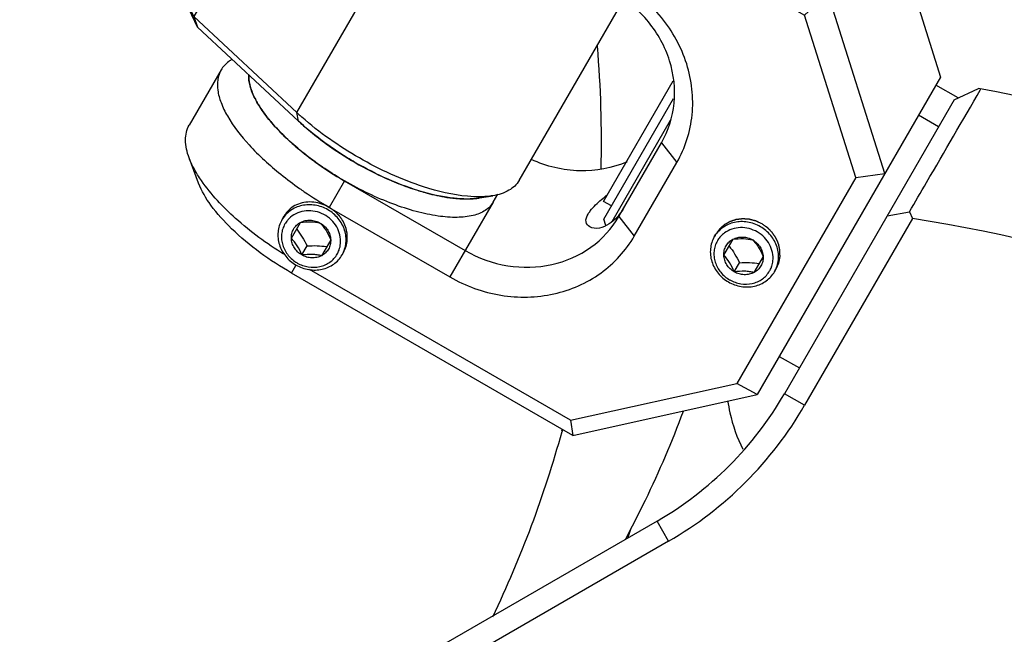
# Model space of a CAD drawing. Header units: millimetres. Extents: x 0 to 12710, y 0 to 5940.
# Tile 37 of 241: x 1620 to 1663, y 662 to 688. Entities that reach past the tile are written whole.
import ezdxf

# ---------------------------------------------------------------- set-up
doc = ezdxf.new("R2010")
doc.units = ezdxf.units.MM
doc.header["$LTSCALE"] = 231.275
for name, color, linetype in [('2ND_ARM_V2_PITCH_ABL634', 7, 'CONTINUOUS'), ('_0302_DELTA_BOTTOM_COVER-3T_PBL556', 7, 'CONTINUOUS'), ('A2300201_ABL583', 7, 'CONTINUOUS'), ('A2400201_ABL624', 7, 'CONTINUOUS'), ('A2410102_ABL625', 7, 'CONTINUOUS'), ('CSHCS-BR-M4-10_203_PBL652', 7, 'CONTINUOUS'), ('FWSRM-D10-V4-E2-T2_5_PBL654', 7, 'CONTINUOUS'), ('M2300101_PBL635', 7, 'CONTINUOUS'), ('M2300201_PBL614', 7, 'CONTINUOUS'), ('M2410102_PBL636', 7, 'CONTINUOUS'), ('SSHH-ST-M3-5_203_PBL646', 7, 'CONTINUOUS'), ('SSHH-ST-M3-5_203_PBL655', 7, 'CONTINUOUS'), ('WFM_0608_06_2_PBL650', 7, 'CONTINUOUS'), ('WFM_0608_06_2_PBL724', 7, 'CONTINUOUS'), ('아래쪽_19_VBL544', 7, 'CONTINUOUS')]:
    doc.layers.add(name, color=color, linetype=linetype)

# ---------------------------------------------------------------- blocks, each defined once
blk = doc.blocks.new('_0302_DELTA_BOTTOM_COVER-3T_PBL556', base_point=(1588.119, 739.287))
at = {"layer": '_0302_DELTA_BOTTOM_COVER-3T_PBL556', "color": 7}
blk.add_line((1660.714, 684.755), (1659.758, 685.307), dxfattribs=at)
at = {"layer": '_0302_DELTA_BOTTOM_COVER-3T_PBL556', "color": 2}
for p, q in [((1643.65, 670.475), (1643.619, 670.388)), ((1643.675, 670.469), (1643.651, 670.379))]:
    blk.add_line(p, q, dxfattribs=at)
for centre, radius, start, end in [((1596.777, 682.924), 48.568, 358.5388, 4.8075), ((1596.624, 683.399), 48.796, 334.4992, 344.5243), ((1580.641, 699.444), 73.888, 332.86938, 333.21993), ((1664.552, 660.024), 18.965, 161.1477, 162.2531)]:
    blk.add_arc(centre, radius, start, end, dxfattribs=at)
for points, knots in [([(1650.78, 671.694), (1650.812, 671.522), (1650.944, 670.804), (1651.187, 670.104), (1651.436, 669.609)], [0, 0, 0, 0, 0.240417, 1, 1, 1, 1]), ([(1646.604, 666.153), (1646.822, 666.57), (1647.659, 668.232), (1648.396, 669.945), (1648.876, 671.248)], [0, 0, 0, 0, 0.253293, 1, 1, 1, 1])]:
    blk.add_open_spline(points, degree=3, knots=knots, dxfattribs=at)
blk = doc.blocks.new('M2300201_PBL614', base_point=(1635.914, 693.534))
at = {"layer": 'M2300201_PBL614', "color": 7}
for p, q in [((1633.316, 706.509), (1625.533, 693.028)), ((1633.978, 706.656), (1631.263, 701.953)), ((1633.697, 706.669), (1633.316, 706.509)), ((1633.978, 706.656), (1633.697, 706.669)), ((1642.756, 701.588), (1633.978, 706.656)), ((1630.574, 701.759), (1631.263, 701.953)), ((1630.574, 701.759), (1632.824, 696.996)), ((1631.263, 701.953), (1633.443, 697.337)), ((1632.824, 696.996), (1633.443, 697.337)), ((1633.443, 697.337), (1637.8, 693.274)), ((1632.824, 696.996), (1627.783, 688.265)), ((1632.824, 696.996), (1637.267, 692.852)), ((1627.783, 688.265), (1625.533, 693.028)), ((1625.533, 693.028), (1625.764, 692.428)), ((1627.944, 687.812), (1625.764, 692.428)), ((1641.796, 681.196), (1646.294, 688.987)), ((1627.783, 688.265), (1627.944, 687.812)), ((1632.226, 684.121), (1627.783, 688.265)), ((1632.3, 683.75), (1627.944, 687.812)), ((1640.089, 680.443), (1640.664, 680.54))]:
    blk.add_line(p, q, dxfattribs=at)
at = {"layer": 'M2300201_PBL614', "color": 2}
for p, q in [((1637.8, 693.274), (1637.267, 692.852)), ((1632.226, 684.121), (1637.267, 692.852)), ((1632.3, 683.75), (1632.226, 684.121))]:
    blk.add_line(p, q, dxfattribs=at)
at = {"layer": 'M2300201_PBL614', "color": 7}
for centre, radius, start, end in [((1644.988, 700.982), 10.539, 226.997, 227.4311), ((1647.002, 703.4), 13.688, 233.7812, 234.1126), ((1647.527, 704.143), 14.598, 234.1544, 240.0377), ((1647.533, 704.11), 14.572, 239.9516, 245.8338), ((1647.171, 703.321), 13.704, 245.8638, 246.2147), ((1646.076, 700.352), 10.538, 252.5576, 253.2219), ((1645.21, 696.561), 6.646, 261.088, 262.2219), ((1640.111, 692.576), 11.561, 226.9997, 227.8898), ((1640.398, 692.893), 11.988, 227.8872, 228.3694)]:
    blk.add_arc(centre, radius, start, end, dxfattribs=at)
for points, knots in [([(1637.858, 693.22), (1637.939, 693.146), (1638.279, 692.843), (1638.636, 692.56), (1638.914, 692.357)], [0, 0, 0, 0, 0.241742, 1, 1, 1, 1]), ([(1637.267, 692.852), (1637.903, 692.259), (1639.331, 691.191), (1641.618, 689.993), (1643.572, 689.357), (1644.976, 689.197), (1645.588, 689.24), (1645.856, 689.3)], [0, 0, 0, 0, 0.273376, 0.55689, 0.809421, 0.913654, 1, 1, 1, 1]), ([(1641.644, 690.781), (1641.751, 690.734), (1642.169, 690.556), (1642.595, 690.4), (1642.917, 690.299)], [0, 0, 0, 0, 0.257257, 1, 1, 1, 1]), ([(1643.034, 690.263), (1643.133, 690.233), (1643.51, 690.125), (1643.894, 690.04), (1644.18, 689.996)], [0, 0, 0, 0, 0.262682, 1, 1, 1, 1]), ([(1637.684, 680.925), (1636.722, 681.236), (1634.867, 682.09), (1633.193, 683.258), (1632.434, 683.933)], [0, 0, 0, 0, 0.499072, 1, 1, 1, 1]), ([(1634.726, 681.978), (1634.501, 682.108), (1633.647, 682.633), (1632.843, 683.243), (1632.3, 683.75)], [0, 0, 0, 0, 0.259319, 1, 1, 1, 1]), ([(1640.089, 680.443), (1639.731, 680.383), (1638.905, 680.399), (1637.059, 680.802), (1635.653, 681.442), (1634.726, 681.978)], [0, 0, 0, 0, 0.192422, 0.431865, 1, 1, 1, 1]), ([(1640.118, 680.493), (1639.937, 680.491), (1639.111, 680.529), (1638.298, 680.727), (1637.684, 680.925)], [0, 0, 0, 0, 0.218717, 1, 1, 1, 1]), ([(1641.796, 681.196), (1641.695, 681.022), (1641.347, 680.704), (1640.906, 680.58), (1640.664, 680.54)], [0, 0, 0, 0, 0.451068, 1, 1, 1, 1]), ([(1640.664, 680.54), (1640.621, 680.532), (1640.44, 680.506), (1640.257, 680.495), (1640.118, 680.493)], [0, 0, 0, 0, 0.23726, 1, 1, 1, 1])]:
    blk.add_open_spline(points, degree=3, knots=knots, dxfattribs=at)
blk.add_open_spline([(1644.311, 689.976), (1644.457, 689.957), (1644.604, 689.941), (1644.752, 689.933)], degree=3, dxfattribs=at)
blk = doc.blocks.new('WFM_0608_06_2_PBL650', base_point=(1635.512, 682.681))
at = {"layer": 'WFM_0608_06_2_PBL650', "color": 7}
blk.add_line((1640.676, 680.256), (1640.877, 680.605), dxfattribs=at)
for centre, radius, start, end in [((1639.357, 691.316), 10.347, 226.3067, 226.9806), ((1639.557, 691.53), 10.639, 226.9796, 227.4381), ((1639.818, 691.816), 11.026, 227.4416, 228.4977), ((1641.55, 693.942), 13.77, 233.7815, 234.1263), ((1641.998, 694.573), 14.544, 234.1533, 240.0514), ((1642.112, 694.739), 14.745, 239.9889, 245.8091), ((1641.699, 693.857), 13.771, 245.8764, 246.2103), ((1640.723, 691.291), 11.024, 251.5026, 252.567), ((1640.591, 690.875), 10.587, 252.5697, 253.2113), ((1639.716, 687.071), 6.681, 261.0936, 262.212), ((1639.562, 683.745), 3.345, 273.534, 276.8553), ((1639.6, 683.395), 2.993, 276.9215, 277.6461), ((1639.612, 683.31), 2.906, 277.6469, 278.2253), ((1639.629, 683.19), 2.785, 278.2196, 279.6052)]:
    blk.add_arc(centre, radius, start, end, dxfattribs=at)
for points, knots in [([(1634.279, 681.177), (1633.7, 681.512), (1632.637, 682.222), (1631.487, 683.254), (1630.789, 684.104), (1630.423, 684.687), (1630.196, 685.233), (1630.142, 685.594), (1630.147, 685.757)], [0, 0, 0, 0, 0.314864, 0.599867, 0.723418, 0.83139, 0.923127, 1, 1, 1, 1]), ([(1632.511, 683.558), (1632.582, 683.496), (1632.874, 683.243), (1633.179, 683.005), (1633.414, 682.833)], [0, 0, 0, 0, 0.24369, 1, 1, 1, 1]), ([(1640.676, 680.256), (1640.636, 680.187), (1640.537, 680.057), (1640.264, 679.834), (1639.784, 679.65), (1639.087, 679.584), (1638.26, 679.652), (1637.33, 679.853), (1636.331, 680.181), (1635.298, 680.624), (1634.618, 680.982), (1634.279, 681.177)], [0, 0, 0, 0, 0.034368, 0.0704, 0.152337, 0.252759, 0.373129, 0.511895, 0.665715, 0.830124, 1, 1, 1, 1]), ([(1636.144, 681.256), (1636.234, 681.217), (1636.59, 681.064), (1636.952, 680.928), (1637.225, 680.836)], [0, 0, 0, 0, 0.25585, 1, 1, 1, 1]), ([(1637.533, 680.738), (1637.632, 680.709), (1638.01, 680.601), (1638.395, 680.516), (1638.682, 680.471)], [0, 0, 0, 0, 0.262719, 1, 1, 1, 1]), ([(1638.811, 680.452), (1638.896, 680.44), (1639.213, 680.403), (1639.534, 680.393), (1639.768, 680.407)], [0, 0, 0, 0, 0.268638, 1, 1, 1, 1])]:
    blk.add_open_spline(points, degree=3, knots=knots, dxfattribs=at)
blk = doc.blocks.new('A2300201_ABL583', base_point=(1675.914, 758.393))
at = {"layer": 'M2300201_PBL614'}
blk.add_blockref('M2300201_PBL614', (1635.914, 693.534), dxfattribs=at)
at = {"layer": 'WFM_0608_06_2_PBL650'}
blk.add_blockref('WFM_0608_06_2_PBL650', (1635.512, 682.681), dxfattribs=at)
blk = doc.blocks.new('M2410102_PBL636', base_point=(1647.61, 614.445))
at = {"layer": 'M2410102_PBL636', "color": 7}
for p, q in [((1660.549, 684.679), (1661.596, 685.162)), ((1661.681, 685.113), (1661.699, 685.143)), ((1661.681, 685.113), (1661.699, 685.143)), ((1660.549, 684.679), (1653.233, 672.006)), ((1657.66, 679.675), (1658.614, 679.84)), ((1658.614, 679.84), (1658.749, 679.56)), ((1658.749, 679.56), (1654.099, 671.506)), ((1647.742, 666.515), (1603.306, 640.86)), ((1648.242, 665.649), (1631.538, 656.005))]:
    blk.add_line(p, q, dxfattribs=at)
at = {"layer": 'M2410102_PBL636', "color": 2}
for p, q in [((1654.099, 671.506), (1653.233, 672.006)), ((1648.242, 665.649), (1647.742, 666.515))]:
    blk.add_line(p, q, dxfattribs=at)
at = {"layer": 'M2410102_PBL636', "color": 7}
for centre, radius, start, end in [((1648.524, 613.85), 72.5, 40.38706, 79.61294), ((1648.524, 613.85), 66.5, 38.84438, 81.15562), ((1640.242, 679.506), 15, 300, 330), ((1640.242, 679.506), 16, 300, 330)]:
    blk.add_arc(centre, radius, start, end, dxfattribs=at)
blk.add_open_spline([(1658.614, 679.84), (1658.861, 680.265), (1659.884, 682.022), (1660.906, 683.78), (1661.681, 685.113)], degree=3, knots=[0, 0, 0, 0, 0.241576, 1, 1, 1, 1], dxfattribs=at)
blk = doc.blocks.new('WFM_0608_06_2_PBL724', base_point=(1656.441, 678.562))
at = {"layer": 'WFM_0608_06_2_PBL724', "color": 7}
for p, q in [((1659.874, 683.508), (1659.008, 684.008)), ((1653.008, 673.616), (1653.874, 673.116))]:
    blk.add_line(p, q, dxfattribs=at)
blk = doc.blocks.new('A2410102_ABL625', base_point=(1647.61, 614.445))
at = {"layer": 'M2410102_PBL636'}
blk.add_blockref('M2410102_PBL636', (1647.61, 614.445), dxfattribs=at)
at = {"layer": 'WFM_0608_06_2_PBL724'}
blk.add_blockref('WFM_0608_06_2_PBL724', (1656.441, 678.562), dxfattribs=at)
blk = doc.blocks.new('A2400201_ABL624', base_point=(1647.61, 614.445))
at = {"layer": 'A2410102_ABL625'}
blk.add_blockref('A2410102_ABL625', (1647.61, 614.445), dxfattribs=at)
blk = doc.blocks.new('M2300101_PBL635', base_point=(1643.691, 686.098))
at = {"layer": 'M2300101_PBL635', "color": 7}
for p, q in [((1640.035, 701.943), (1638.885, 701.75)), ((1637.666, 701.043), (1636.291, 698.662)), ((1657.511, 693.415), (1645.386, 700.415)), ((1636.696, 696.16), (1636.288, 697.252)), ((1642.986, 696.258), (1655.111, 689.258)), ((1642.328, 695.118), (1654.094, 688.325)), ((1657.511, 693.415), (1655.111, 689.258)), ((1657.511, 693.415), (1659.957, 685.653)), ((1646.149, 689.737), (1640.953, 692.737)), ((1645.891, 689.29), (1640.695, 692.29)), ((1655.111, 689.258), (1654.094, 688.325)), ((1657.557, 681.496), (1655.111, 689.258)), ((1656.301, 681.321), (1654.094, 688.325)), ((1628.959, 685.962), (1627.584, 683.581)), ((1659.957, 685.653), (1652.058, 671.971)), ((1646.097, 679.646), (1647.93, 682.821)), ((1627.989, 681.079), (1627.581, 682.172)), ((1646.763, 678.8), (1648.596, 681.974)), ((1656.301, 681.321), (1651.182, 672.453)), ((1656.301, 681.321), (1657.557, 681.496)), ((1634.267, 681.184), (1639.476, 678.177)), ((1634.268, 681.185), (1634.279, 681.177)), ((1633.621, 680.037), (1638.817, 677.037)), ((1644.113, 670.209), (1631.988, 677.209)), ((1644.012, 670.863), (1632.77, 677.354)), ((1644.012, 670.863), (1651.182, 672.453)), ((1652.058, 671.971), (1651.182, 672.453)), ((1644.113, 670.209), (1652.058, 671.971)), ((1644.012, 670.863), (1644.113, 670.209))]:
    blk.add_line(p, q, dxfattribs=at)
at = {"layer": 'M2300101_PBL635', "color": 2}
for p, q in [((1640.695, 692.29), (1642.986, 696.258)), ((1645.891, 689.29), (1646.149, 689.737)), ((1647.93, 682.821), (1648.596, 681.974)), ((1634.279, 681.177), (1633.621, 680.037)), ((1640.676, 680.256), (1638.817, 677.037)), ((1646.097, 679.646), (1646.763, 678.8)), ((1631.988, 677.209), (1632.188, 677.555))]:
    blk.add_line(p, q, dxfattribs=at)
at = {"layer": 'M2300101_PBL635', "color": 7}
for centre, radius, start, end in [((1631.523, 685.711), 1.376, 178.5563, 182.123), ((1631.655, 685.716), 1.509, 182.1307, 185.8333), ((1633.444, 686.262), 3.389, 204.4596, 206.468), ((1636.18, 688.017), 6.646, 217.7881, 218.9133), ((1639.034, 690.666), 10.544, 226.7851, 227.4299), ((1641.048, 693.09), 13.697, 233.7936, 234.1289), ((1641.584, 693.848), 14.626, 234.1665, 239.9807), ((1641.303, 693.636), 15.611, 231.2401, 234.9744), ((1641.921, 694.503), 16.676, 234.9423, 235.7795), ((1642.261, 695.006), 17.283, 235.7881, 240.0085), ((1644.461, 681.039), 2.108, 317.1081, 319.3184)]:
    blk.add_arc(centre, radius, start, end, dxfattribs=at)
at = {"layer": 'M2300101_PBL635', "color": 134}
blk.add_arc((1632.729, 679.04), 1.226, 149.2696, 150.3144, dxfattribs=at)
at = {"layer": 'M2300101_PBL635', "color": 7}
for points, knots in [([(1638.885, 701.75), (1638.624, 701.706), (1638.15, 701.573), (1637.775, 701.231), (1637.666, 701.043)], [0, 0, 0, 0, 0.548934, 1, 1, 1, 1]), ([(1640.035, 701.943), (1639.788, 701.902), (1639.434, 701.794), (1639.081, 701.494), (1638.713, 700.886), (1639.037, 699.831), (1639.759, 698.826), (1640.64, 697.914), (1641.731, 697.039), (1642.553, 696.509), (1642.986, 696.258)], [0, 0, 0, 0, 0.092649, 0.131858, 0.169318, 0.349679, 0.481438, 0.638557, 0.814369, 1, 1, 1, 1]), ([(1645.386, 700.415), (1644.461, 700.949), (1643.058, 701.586), (1641.216, 701.987), (1640.392, 702.003), (1640.035, 701.943)], [0, 0, 0, 0, 0.568142, 0.807555, 1, 1, 1, 1]), ([(1637.666, 701.043), (1637.572, 700.88), (1637.463, 700.47), (1637.575, 699.79), (1637.913, 699.045), (1638.701, 697.911), (1640.16, 696.516), (1641.552, 695.566), (1642.328, 695.118)], [0, 0, 0, 0, 0.070007, 0.152041, 0.252576, 0.373085, 0.665578, 1, 1, 1, 1]), ([(1641.545, 699.862), (1641.588, 699.936), (1641.676, 700.021), (1641.779, 700.077), (1641.807, 700.09)], [0, 0, 0, 0, 0.730095, 1, 1, 1, 1]), ([(1641.902, 700.128), (1641.927, 700.136), (1642.037, 700.167), (1642.151, 700.183), (1642.239, 700.188)], [0, 0, 0, 0, 0.231131, 1, 1, 1, 1]), ([(1642.408, 700.191), (1642.789, 700.184), (1643.626, 699.983), (1644.395, 699.625), (1644.796, 699.393)], [0, 0, 0, 0, 0.451283, 1, 1, 1, 1]), ([(1643.576, 697.28), (1643.054, 697.581), (1642.358, 698.088), (1641.7, 698.882), (1641.515, 699.279), (1641.486, 699.46)], [0, 0, 0, 0, 0.585942, 0.821488, 1, 1, 1, 1]), ([(1644.796, 699.393), (1645.232, 699.142), (1645.967, 698.618), (1646.587, 697.932), (1646.764, 697.576)], [0, 0, 0, 0, 0.558378, 1, 1, 1, 1]), ([(1636.288, 697.252), (1636.196, 697.5), (1636.074, 697.978), (1636.183, 698.474), (1636.291, 698.662)], [0, 0, 0, 0, 0.548933, 1, 1, 1, 1]), ([(1646.764, 697.576), (1646.777, 697.548), (1646.825, 697.445), (1646.862, 697.336), (1646.879, 697.254)], [0, 0, 0, 0, 0.269756, 1, 1, 1, 1]), ([(1636.818, 696.272), (1636.761, 696.355), (1636.557, 696.666), (1636.383, 696.999), (1636.288, 697.252)], [0, 0, 0, 0, 0.272057, 1, 1, 1, 1]), ([(1646.51, 696.56), (1646.338, 696.494), (1645.902, 696.456), (1644.886, 696.629), (1644.098, 696.979), (1643.576, 697.28)], [0, 0, 0, 0, 0.178512, 0.414058, 1, 1, 1, 1]), ([(1646.894, 697.153), (1646.897, 697.122), (1646.901, 697.005), (1646.87, 696.886), (1646.828, 696.812)], [0, 0, 0, 0, 0.269904, 1, 1, 1, 1]), ([(1637.367, 695.574), (1637.316, 695.632), (1637.123, 695.857), (1636.942, 696.092), (1636.818, 696.272)], [0, 0, 0, 0, 0.261307, 1, 1, 1, 1]), ([(1637.112, 695.376), (1637.067, 695.443), (1636.908, 695.692), (1636.772, 695.958), (1636.696, 696.16)], [0, 0, 0, 0, 0.270814, 1, 1, 1, 1]), ([(1640.695, 692.29), (1639.95, 692.72), (1638.643, 693.627), (1637.516, 694.775), (1637.112, 695.376)], [0, 0, 0, 0, 0.542827, 1, 1, 1, 1]), ([(1640.953, 692.737), (1640.256, 693.139), (1638.982, 693.994), (1637.844, 695.03), (1637.367, 695.574)], [0, 0, 0, 0, 0.526649, 1, 1, 1, 1]), ([(1648.596, 681.974), (1648.955, 682.596), (1649.411, 684.032), (1649.151, 686.291), (1648.03, 688.33), (1646.823, 689.348), (1646.149, 689.737)], [0, 0, 0, 0, 0.239879, 0.485783, 0.74001, 1, 1, 1, 1]), ([(1647.93, 682.821), (1648.229, 683.339), (1648.609, 684.535), (1648.393, 686.418), (1647.458, 688.117), (1646.453, 688.965), (1645.891, 689.29)], [0, 0, 0, 0, 0.239879, 0.485783, 0.74001, 1, 1, 1, 1]), ([(1629.432, 686.42), (1629.382, 686.39), (1629.196, 686.27), (1629.04, 686.103), (1628.959, 685.962)], [0, 0, 0, 0, 0.264496, 1, 1, 1, 1]), ([(1628.959, 685.962), (1628.811, 685.706), (1628.758, 685.187), (1628.949, 684.522), (1629.353, 683.695), (1630.199, 682.623), (1631.044, 681.853), (1631.529, 681.463)], [0, 0, 0, 0, 0.161186, 0.261055, 0.37756, 0.660576, 1, 1, 1, 1]), ([(1630.154, 685.562), (1630.16, 685.507), (1630.198, 685.264), (1630.281, 685.031), (1630.359, 684.859)], [0, 0, 0, 0, 0.228446, 1, 1, 1, 1]), ([(1630.41, 684.751), (1630.443, 684.685), (1630.594, 684.403), (1630.777, 684.139), (1630.927, 683.945)], [0, 0, 0, 0, 0.231447, 1, 1, 1, 1]), ([(1627.581, 682.172), (1627.489, 682.419), (1627.367, 682.897), (1627.476, 683.393), (1627.584, 683.581)], [0, 0, 0, 0, 0.548933, 1, 1, 1, 1]), ([(1631.008, 683.843), (1631.067, 683.77), (1631.32, 683.469), (1631.596, 683.187), (1631.814, 682.982)], [0, 0, 0, 0, 0.236885, 1, 1, 1, 1]), ([(1631.901, 682.901), (1631.982, 682.827), (1632.322, 682.524), (1632.679, 682.241), (1632.957, 682.038)], [0, 0, 0, 0, 0.242025, 1, 1, 1, 1]), ([(1628.111, 681.191), (1628.054, 681.274), (1627.85, 681.585), (1627.676, 681.918), (1627.581, 682.172)], [0, 0, 0, 0, 0.272057, 1, 1, 1, 1]), ([(1646.451, 682), (1645.815, 681.727), (1644.382, 681.464), (1642.973, 681.804), (1642.324, 682.103)], [0, 0, 0, 0, 0.492174, 1, 1, 1, 1]), ([(1631.988, 677.209), (1631.063, 677.743), (1629.81, 678.64), (1628.542, 680.034), (1628.116, 680.74), (1627.989, 681.079)], [0, 0, 0, 0, 0.568143, 0.807555, 1, 1, 1, 1]), ([(1631.654, 678.014), (1630.925, 678.474), (1629.639, 679.424), (1628.527, 680.589), (1628.111, 681.191)], [0, 0, 0, 0, 0.541006, 1, 1, 1, 1]), ([(1644.768, 679.745), (1644.797, 679.795), (1644.962, 680.029), (1645.175, 680.222), (1645.347, 680.372)], [0, 0, 0, 0, 0.201381, 1, 1, 1, 1]), ([(1646.326, 680.043), (1646.306, 680.008), (1646.226, 679.876), (1646.134, 679.75), (1646.06, 679.664)], [0, 0, 0, 0, 0.263923, 1, 1, 1, 1]), ([(1639.476, 678.177), (1640.037, 677.853), (1641.274, 677.407), (1643.213, 677.447), (1644.952, 678.2), (1645.798, 679.128), (1646.097, 679.646)], [0, 0, 0, 0, 0.25999, 0.514217, 0.760121, 1, 1, 1, 1]), ([(1644.839, 679.198), (1644.763, 679.242), (1644.624, 679.433), (1644.711, 679.646), (1644.768, 679.745)], [0, 0, 0, 0, 0.435167, 1, 1, 1, 1]), ([(1646.006, 679.604), (1645.907, 679.498), (1645.601, 679.221), (1645.083, 679.057), (1644.839, 679.198)], [0, 0, 0, 0, 0.338306, 1, 1, 1, 1]), ([(1638.817, 677.037), (1639.491, 676.648), (1640.976, 676.112), (1643.303, 676.16), (1645.389, 677.065), (1646.404, 678.178), (1646.763, 678.8)], [0, 0, 0, 0, 0.25999, 0.514217, 0.760121, 1, 1, 1, 1])]:
    blk.add_open_spline(points, degree=3, knots=knots, dxfattribs=at)
for points in [[(1641.807, 700.09), (1641.838, 700.104), (1641.87, 700.117), (1641.902, 700.128)], [(1642.239, 700.188), (1642.295, 700.192), (1642.352, 700.193), (1642.408, 700.191)], [(1641.486, 699.46), (1641.477, 699.514), (1641.473, 699.569), (1641.477, 699.623)], [(1641.477, 699.623), (1641.479, 699.657), (1641.483, 699.691), (1641.491, 699.724)], [(1641.491, 699.724), (1641.502, 699.772), (1641.52, 699.819), (1641.545, 699.862)], [(1646.879, 697.254), (1646.886, 697.221), (1646.891, 697.187), (1646.894, 697.153)], [(1646.656, 696.633), (1646.61, 696.603), (1646.561, 696.579), (1646.51, 696.56)], [(1646.735, 696.696), (1646.711, 696.673), (1646.684, 696.652), (1646.656, 696.633)], [(1646.828, 696.812), (1646.803, 696.769), (1646.771, 696.73), (1646.735, 696.696)], [(1645.347, 680.372), (1645.429, 680.444), (1645.512, 680.514), (1645.596, 680.584)]]:
    blk.add_open_spline(points, degree=3, dxfattribs=at)
at = {"layer": 'M2300101_PBL635', "color": 134}
for points, knots in [([(1633.621, 680.037), (1633.522, 680.095), (1633.309, 680.193), (1632.95, 680.274), (1632.606, 680.274), (1632.281, 680.195), (1631.995, 680.041), (1631.795, 679.847), (1631.702, 679.712), (1631.675, 679.667)], [0, 0, 0, 0, 0.154429, 0.308858, 0.463288, 0.617717, 0.772146, 0.926575, 1, 1, 1, 1]), ([(1634.233, 678.097), (1634.242, 678.117), (1634.26, 678.158), (1634.283, 678.209), (1634.301, 678.25), (1634.312, 678.276), (1634.321, 678.296), (1634.328, 678.311), (1634.334, 678.324), (1634.338, 678.333), (1634.34, 678.338), (1634.342, 678.342), (1634.342, 678.346), (1634.344, 678.352), (1634.346, 678.361), (1634.349, 678.375), (1634.352, 678.392), (1634.357, 678.414), (1634.362, 678.441), (1634.369, 678.475), (1634.376, 678.508), (1634.382, 678.535), (1634.386, 678.557), (1634.39, 678.574), (1634.393, 678.588), (1634.395, 678.597), (1634.396, 678.603), (1634.397, 678.607), (1634.397, 678.611), (1634.397, 678.617), (1634.397, 678.627), (1634.397, 678.641), (1634.397, 678.658), (1634.397, 678.681), (1634.397, 678.71), (1634.396, 678.744), (1634.396, 678.778), (1634.396, 678.807), (1634.396, 678.829), (1634.396, 678.847), (1634.396, 678.861), (1634.396, 678.871), (1634.396, 678.877), (1634.396, 678.881), (1634.395, 678.885), (1634.394, 678.891), (1634.392, 678.901), (1634.389, 678.915), (1634.385, 678.933), (1634.381, 678.956), (1634.375, 678.985), (1634.367, 679.019), (1634.36, 679.054), (1634.354, 679.083), (1634.349, 679.106), (1634.346, 679.124), (1634.343, 679.138), (1634.341, 679.148), (1634.339, 679.154), (1634.339, 679.158), (1634.337, 679.162), (1634.334, 679.168), (1634.33, 679.177), (1634.325, 679.191), (1634.318, 679.207), (1634.308, 679.229), (1634.297, 679.256), (1634.283, 679.288), (1634.269, 679.321), (1634.258, 679.348), (1634.248, 679.37), (1634.242, 679.386), (1634.236, 679.4), (1634.232, 679.409), (1634.229, 679.415), (1634.228, 679.419), (1634.225, 679.422), (1634.222, 679.428), (1634.216, 679.436), (1634.208, 679.449), (1634.198, 679.464), (1634.184, 679.483), (1634.168, 679.508), (1634.148, 679.538), (1634.128, 679.568), (1634.111, 679.593), (1634.098, 679.613), (1634.088, 679.628), (1634.079, 679.64), (1634.073, 679.649), (1634.07, 679.654), (1634.068, 679.658), (1634.064, 679.661), (1634.06, 679.665), (1634.053, 679.673), (1634.042, 679.684), (1634.03, 679.697), (1634.013, 679.714), (1633.991, 679.736), (1633.966, 679.762), (1633.941, 679.788), (1633.919, 679.809), (1633.903, 679.827), (1633.89, 679.84), (1633.879, 679.85), (1633.872, 679.858), (1633.868, 679.862), (1633.865, 679.866), (1633.861, 679.868), (1633.856, 679.872), (1633.847, 679.878), (1633.834, 679.887), (1633.819, 679.898), (1633.799, 679.912), (1633.773, 679.93), (1633.733, 679.959), (1633.682, 679.994), (1633.641, 680.023), (1633.621, 680.037)], [0, 0, 0, 0, 0.03125, 0.0625, 0.078125, 0.09375, 0.101562, 0.109375, 0.117188, 0.121094, 0.123047, 0.125, 0.126953, 0.128906, 0.132812, 0.140625, 0.148438, 0.15625, 0.171875, 0.1875, 0.203125, 0.21875, 0.226562, 0.234375, 0.242188, 0.246094, 0.248047, 0.25, 0.251953, 0.253906, 0.257812, 0.265625, 0.273438, 0.28125, 0.296875, 0.3125, 0.328125, 0.34375, 0.351562, 0.359375, 0.367188, 0.371094, 0.373047, 0.375, 0.376953, 0.378906, 0.382812, 0.390625, 0.398438, 0.40625, 0.421875, 0.4375, 0.453125, 0.46875, 0.476562, 0.484375, 0.492188, 0.496094, 0.498047, 0.5, 0.501953, 0.503906, 0.507812, 0.515625, 0.523438, 0.53125, 0.546875, 0.5625, 0.578125, 0.59375, 0.601562, 0.609375, 0.617188, 0.621094, 0.623047, 0.625, 0.626953, 0.628906, 0.632812, 0.640625, 0.648438, 0.65625, 0.671875, 0.6875, 0.703125, 0.71875, 0.726562, 0.734375, 0.742188, 0.746094, 0.748047, 0.75, 0.751953, 0.753906, 0.757812, 0.765625, 0.773438, 0.78125, 0.796875, 0.8125, 0.828125, 0.84375, 0.851562, 0.859375, 0.867188, 0.871094, 0.873047, 0.875, 0.876953, 0.878906, 0.882812, 0.890625, 0.898438, 0.90625, 0.921875, 0.9375, 0.96875, 1, 1, 1, 1]), ([(1652.264, 679.328), (1652.242, 679.338), (1652.198, 679.358), (1652.142, 679.384), (1652.098, 679.404), (1652.071, 679.417), (1652.048, 679.428), (1652.032, 679.435), (1652.018, 679.442), (1652.008, 679.446), (1652.003, 679.449), (1651.999, 679.451), (1651.994, 679.452), (1651.988, 679.453), (1651.978, 679.456), (1651.963, 679.46), (1651.946, 679.464), (1651.922, 679.47), (1651.893, 679.478), (1651.858, 679.487), (1651.823, 679.496), (1651.793, 679.504), (1651.77, 679.51), (1651.752, 679.514), (1651.738, 679.518), (1651.727, 679.521), (1651.722, 679.522), (1651.717, 679.524), (1651.713, 679.524), (1651.707, 679.524), (1651.696, 679.525), (1651.681, 679.526), (1651.663, 679.527), (1651.639, 679.529), (1651.61, 679.531), (1651.574, 679.534), (1651.538, 679.536), (1651.508, 679.538), (1651.484, 679.54), (1651.466, 679.541), (1651.451, 679.542), (1651.441, 679.543), (1651.435, 679.543), (1651.43, 679.544), (1651.426, 679.543), (1651.42, 679.543), (1651.409, 679.541), (1651.395, 679.539), (1651.377, 679.537), (1651.353, 679.534), (1651.323, 679.531), (1651.287, 679.526), (1651.251, 679.522), (1651.222, 679.519), (1651.198, 679.516), (1651.18, 679.514), (1651.165, 679.512), (1651.155, 679.511), (1651.149, 679.51), (1651.144, 679.509), (1651.14, 679.508), (1651.135, 679.506), (1651.125, 679.503), (1651.111, 679.498), (1651.095, 679.493), (1651.073, 679.486), (1651.045, 679.477), (1651.012, 679.466), (1650.979, 679.455), (1650.951, 679.446), (1650.929, 679.439), (1650.913, 679.433), (1650.899, 679.429), (1650.889, 679.426), (1650.884, 679.424), (1650.879, 679.423), (1650.876, 679.42), (1650.871, 679.418), (1650.862, 679.413), (1650.85, 679.406), (1650.835, 679.397), (1650.815, 679.386), (1650.79, 679.372), (1650.761, 679.355), (1650.731, 679.338), (1650.706, 679.324), (1650.686, 679.312), (1650.671, 679.304), (1650.659, 679.297), (1650.65, 679.292), (1650.645, 679.289), (1650.641, 679.287), (1650.638, 679.284), (1650.634, 679.28), (1650.627, 679.274), (1650.616, 679.265), (1650.604, 679.253), (1650.587, 679.238), (1650.566, 679.22), (1650.54, 679.197), (1650.515, 679.175), (1650.494, 679.156), (1650.477, 679.141), (1650.464, 679.13), (1650.454, 679.121), (1650.446, 679.114), (1650.442, 679.11), (1650.439, 679.108), (1650.437, 679.104), (1650.433, 679.1), (1650.427, 679.091), (1650.419, 679.08), (1650.409, 679.066), (1650.395, 679.048), (1650.379, 679.025), (1650.352, 678.988), (1650.318, 678.942), (1650.291, 678.905), (1650.278, 678.887)], [0, 0, 0, 0, 0.03125, 0.0625, 0.078125, 0.09375, 0.101562, 0.109375, 0.117188, 0.121094, 0.123047, 0.125, 0.126953, 0.128906, 0.132812, 0.140625, 0.148438, 0.15625, 0.171875, 0.1875, 0.203125, 0.21875, 0.226562, 0.234375, 0.242188, 0.246094, 0.248047, 0.25, 0.251953, 0.253906, 0.257812, 0.265625, 0.273438, 0.28125, 0.296875, 0.3125, 0.328125, 0.34375, 0.351562, 0.359375, 0.367188, 0.371094, 0.373047, 0.375, 0.376953, 0.378906, 0.382812, 0.390625, 0.398438, 0.40625, 0.421875, 0.4375, 0.453125, 0.46875, 0.476562, 0.484375, 0.492188, 0.496094, 0.498047, 0.5, 0.501953, 0.503906, 0.507812, 0.515625, 0.523438, 0.53125, 0.546875, 0.5625, 0.578125, 0.59375, 0.601562, 0.609375, 0.617188, 0.621094, 0.623047, 0.625, 0.626953, 0.628906, 0.632812, 0.640625, 0.648438, 0.65625, 0.671875, 0.6875, 0.703125, 0.71875, 0.726562, 0.734375, 0.742188, 0.746094, 0.748047, 0.75, 0.751953, 0.753906, 0.757812, 0.765625, 0.773438, 0.78125, 0.796875, 0.8125, 0.828125, 0.84375, 0.851562, 0.859375, 0.867188, 0.871094, 0.873047, 0.875, 0.876953, 0.878906, 0.882812, 0.890625, 0.898438, 0.90625, 0.921875, 0.9375, 0.96875, 1, 1, 1, 1]), ([(1652.876, 677.387), (1652.885, 677.407), (1652.903, 677.448), (1652.926, 677.5), (1652.944, 677.54), (1652.955, 677.566), (1652.964, 677.587), (1652.971, 677.602), (1652.977, 677.615), (1652.981, 677.624), (1652.983, 677.629), (1652.985, 677.632), (1652.985, 677.637), (1652.987, 677.642), (1652.988, 677.652), (1652.991, 677.666), (1652.995, 677.682), (1652.999, 677.704), (1653.005, 677.732), (1653.012, 677.765), (1653.019, 677.798), (1653.025, 677.826), (1653.029, 677.848), (1653.033, 677.864), (1653.036, 677.878), (1653.038, 677.888), (1653.039, 677.893), (1653.04, 677.897), (1653.04, 677.902), (1653.04, 677.907), (1653.04, 677.917), (1653.04, 677.932), (1653.04, 677.949), (1653.039, 677.971), (1653.039, 678), (1653.039, 678.034), (1653.039, 678.068), (1653.039, 678.097), (1653.039, 678.12), (1653.039, 678.137), (1653.039, 678.151), (1653.039, 678.161), (1653.039, 678.167), (1653.039, 678.171), (1653.038, 678.176), (1653.037, 678.181), (1653.035, 678.191), (1653.032, 678.206), (1653.028, 678.223), (1653.023, 678.246), (1653.017, 678.275), (1653.01, 678.31), (1653.003, 678.345), (1652.997, 678.373), (1652.992, 678.397), (1652.989, 678.414), (1652.985, 678.428), (1652.983, 678.438), (1652.982, 678.444), (1652.982, 678.449), (1652.979, 678.453), (1652.977, 678.458), (1652.973, 678.468), (1652.967, 678.481), (1652.961, 678.497), (1652.951, 678.519), (1652.94, 678.546), (1652.926, 678.579), (1652.912, 678.611), (1652.901, 678.639), (1652.891, 678.66), (1652.884, 678.677), (1652.879, 678.69), (1652.875, 678.7), (1652.872, 678.705), (1652.871, 678.709), (1652.868, 678.713), (1652.865, 678.718), (1652.859, 678.727), (1652.851, 678.739), (1652.841, 678.754), (1652.827, 678.774), (1652.811, 678.799), (1652.791, 678.829), (1652.77, 678.858), (1652.754, 678.883), (1652.74, 678.903), (1652.73, 678.918), (1652.722, 678.931), (1652.716, 678.939), (1652.713, 678.944), (1652.711, 678.948), (1652.707, 678.951), (1652.703, 678.956), (1652.696, 678.963), (1652.685, 678.974), (1652.672, 678.987), (1652.655, 679.004), (1652.634, 679.026), (1652.609, 679.052), (1652.583, 679.078), (1652.562, 679.1), (1652.545, 679.117), (1652.533, 679.13), (1652.522, 679.141), (1652.515, 679.148), (1652.51, 679.153), (1652.507, 679.156), (1652.503, 679.159), (1652.498, 679.162), (1652.49, 679.168), (1652.477, 679.177), (1652.462, 679.188), (1652.441, 679.202), (1652.416, 679.22), (1652.376, 679.249), (1652.325, 679.285), (1652.284, 679.313), (1652.264, 679.328)], [0, 0, 0, 0, 0.03125, 0.0625, 0.078125, 0.09375, 0.101562, 0.109375, 0.117188, 0.121094, 0.123047, 0.125, 0.126953, 0.128906, 0.132812, 0.140625, 0.148438, 0.15625, 0.171875, 0.1875, 0.203125, 0.21875, 0.226562, 0.234375, 0.242188, 0.246094, 0.248047, 0.25, 0.251953, 0.253906, 0.257812, 0.265625, 0.273438, 0.28125, 0.296875, 0.3125, 0.328125, 0.34375, 0.351562, 0.359375, 0.367188, 0.371094, 0.373047, 0.375, 0.376953, 0.378906, 0.382812, 0.390625, 0.398438, 0.40625, 0.421875, 0.4375, 0.453125, 0.46875, 0.476562, 0.484375, 0.492188, 0.496094, 0.498047, 0.5, 0.501953, 0.503906, 0.507812, 0.515625, 0.523438, 0.53125, 0.546875, 0.5625, 0.578125, 0.59375, 0.601562, 0.609375, 0.617188, 0.621094, 0.623047, 0.625, 0.626953, 0.628906, 0.632812, 0.640625, 0.648438, 0.65625, 0.671875, 0.6875, 0.703125, 0.71875, 0.726562, 0.734375, 0.742188, 0.746094, 0.748047, 0.75, 0.751953, 0.753906, 0.757812, 0.765625, 0.773438, 0.78125, 0.796875, 0.8125, 0.828125, 0.84375, 0.851562, 0.859375, 0.867188, 0.871094, 0.873047, 0.875, 0.876953, 0.878906, 0.882812, 0.890625, 0.898438, 0.90625, 0.921875, 0.9375, 0.96875, 1, 1, 1, 1])]:
    blk.add_open_spline(points, degree=3, knots=knots, dxfattribs=at)
blk = doc.blocks.new('SSHH-ST-M3-5_203_PBL646', base_point=(1632.874, 678.743))
at = {"layer": 'SSHH-ST-M3-5_203_PBL646', "color": 7}
for p, q in [((1631.575, 679.493), (1631.667, 679.653)), ((1631.986, 678.705), (1632.383, 679.392)), ((1632.212, 679.097), (1632.215, 679.094)), ((1632.212, 679.097), (1632.215, 679.094)), ((1632.437, 677.986), (1632.664, 678.379)), ((1633.682, 678.642), (1633.285, 677.955)), ((1633.508, 678.348), (1633.511, 678.347)), ((1633.508, 678.348), (1633.511, 678.347)), ((1634.173, 677.993), (1634.233, 678.097))]:
    blk.add_line(p, q, dxfattribs=at)
for centre, radius, start, end in [((1632.658, 678.775), 1.097, 140.1557, 149.9838), ((1632.666, 678.767), 1.109, 132.1622, 140.1371), ((1632.673, 678.76), 1.119, 130.4103, 132.1687), ((1632.986, 678.578), 1.121, 340.9918, 354.9547), ((1633.01, 678.572), 1.097, 330.0159, 339.7809), ((1633.008, 678.572), 1.099, 339.7831, 340.9329), ((1632.946, 678.868), 1.416, 239.9534, 240.1278)]:
    blk.add_arc(centre, radius, start, end, dxfattribs=at)
for points, knots in [([(1633.561, 679.933), (1633.393, 680.031), (1633.022, 680.165), (1632.532, 680.154), (1632.173, 680.037), (1631.932, 679.9), (1631.727, 679.718), (1631.62, 679.571), (1631.575, 679.493)], [0, 0, 0, 0, 0.259291, 0.512871, 0.637139, 0.75941, 0.880125, 1, 1, 1, 1]), ([(1634.103, 678.48), (1634.114, 678.602), (1634.095, 678.856), (1633.953, 679.212), (1633.71, 679.519), (1633.388, 679.749), (1633.017, 679.882), (1632.629, 679.907), (1632.257, 679.821), (1632.041, 679.691), (1631.948, 679.611)], [0, 0, 0, 0, 0.121149, 0.245487, 0.372664, 0.501375, 0.629816, 0.756271, 0.879671, 1, 1, 1, 1]), ([(1634.173, 677.993), (1634.218, 678.071), (1634.291, 678.237), (1634.347, 678.506), (1634.345, 678.783), (1634.267, 679.152), (1634.031, 679.582), (1633.73, 679.836), (1633.561, 679.933)], [0, 0, 0, 0, 0.119875, 0.24059, 0.362861, 0.487129, 0.740709, 1, 1, 1, 1]), ([(1631.575, 679.493), (1631.53, 679.415), (1631.456, 679.248), (1631.401, 678.98), (1631.403, 678.702), (1631.481, 678.333), (1631.716, 677.904), (1632.018, 677.649), (1632.186, 677.552)], [0, 0, 0, 0, 0.119875, 0.24059, 0.362861, 0.487129, 0.740709, 1, 1, 1, 1]), ([(1631.708, 679.323), (1631.669, 679.256), (1631.605, 679.112), (1631.557, 678.879), (1631.559, 678.639), (1631.626, 678.319), (1631.83, 677.947), (1632.091, 677.727), (1632.237, 677.642)], [0, 0, 0, 0, 0.119877, 0.240593, 0.362863, 0.487131, 0.740709, 1, 1, 1, 1]), ([(1632.084, 679.106), (1632.118, 679.166), (1632.206, 679.277), (1632.321, 679.359), (1632.383, 679.392)], [0, 0, 0, 0, 0.496966, 1, 1, 1, 1]), ([(1632.383, 679.392), (1632.446, 679.425), (1632.584, 679.475), (1632.804, 679.494), (1633.026, 679.458), (1633.165, 679.398), (1633.231, 679.361)], [0, 0, 0, 0, 0.24285, 0.491211, 0.744263, 1, 1, 1, 1]), ([(1632.383, 679.392), (1632.531, 679.411), (1632.816, 679.433), (1633.099, 679.392), (1633.231, 679.361)], [0, 0, 0, 0, 0.525321, 1, 1, 1, 1]), ([(1633.231, 679.361), (1633.275, 679.314), (1633.364, 679.212), (1633.528, 678.98), (1633.624, 678.78), (1633.682, 678.642)], [0, 0, 0, 0, 0.225371, 0.474954, 1, 1, 1, 1]), ([(1633.231, 679.361), (1633.296, 679.323), (1633.417, 679.232), (1633.56, 679.058), (1633.653, 678.858), (1633.679, 678.714), (1633.682, 678.642)], [0, 0, 0, 0, 0.255737, 0.508788, 0.75715, 1, 1, 1, 1]), ([(1631.986, 678.705), (1631.983, 678.775), (1631.997, 678.915), (1632.049, 679.047), (1632.084, 679.106)], [0, 0, 0, 0, 0.503034, 1, 1, 1, 1]), ([(1632.215, 679.094), (1632.3, 678.987), (1632.464, 678.757), (1632.599, 678.508), (1632.664, 678.379)], [0, 0, 0, 0, 0.485424, 1, 1, 1, 1]), ([(1632.437, 677.986), (1632.379, 678.124), (1632.256, 678.382), (1632.079, 678.607), (1631.986, 678.705)], [0, 0, 0, 0, 0.52532, 1, 1, 1, 1]), ([(1632.437, 677.986), (1632.372, 678.024), (1632.251, 678.114), (1632.108, 678.289), (1632.014, 678.489), (1631.989, 678.633), (1631.986, 678.705)], [0, 0, 0, 0, 0.255737, 0.508788, 0.75715, 1, 1, 1, 1]), ([(1632.664, 678.379), (1632.808, 678.387), (1633.091, 678.395), (1633.372, 678.368), (1633.508, 678.348)], [0, 0, 0, 0, 0.514578, 1, 1, 1, 1]), ([(1633.682, 678.642), (1633.684, 678.572), (1633.671, 678.432), (1633.618, 678.3), (1633.584, 678.24)], [0, 0, 0, 0, 0.503034, 1, 1, 1, 1]), ([(1632.186, 677.552), (1632.355, 677.455), (1632.726, 677.321), (1633.216, 677.331), (1633.574, 677.448), (1633.816, 677.586), (1634.02, 677.768), (1634.128, 677.915), (1634.173, 677.993)], [0, 0, 0, 0, 0.259291, 0.512871, 0.637139, 0.75941, 0.880125, 1, 1, 1, 1]), ([(1632.241, 677.64), (1632.387, 677.556), (1632.708, 677.441), (1633.132, 677.451), (1633.442, 677.552), (1633.651, 677.671), (1633.828, 677.829), (1633.921, 677.956), (1633.96, 678.023)], [0, 0, 0, 0, 0.259293, 0.512862, 0.637126, 0.759396, 0.880116, 1, 1, 1, 1]), ([(1633.285, 677.955), (1633.223, 677.97), (1633.09, 677.996), (1632.806, 678.021), (1632.585, 678.005), (1632.437, 677.986)], [0, 0, 0, 0, 0.22537, 0.474954, 1, 1, 1, 1]), ([(1633.285, 677.955), (1633.222, 677.921), (1633.084, 677.872), (1632.863, 677.852), (1632.641, 677.889), (1632.502, 677.948), (1632.437, 677.986)], [0, 0, 0, 0, 0.24285, 0.491211, 0.744263, 1, 1, 1, 1]), ([(1633.584, 678.24), (1633.549, 678.181), (1633.462, 678.069), (1633.347, 677.987), (1633.285, 677.955)], [0, 0, 0, 0, 0.496966, 1, 1, 1, 1])]:
    blk.add_open_spline(points, degree=3, knots=knots, dxfattribs=at)
blk = doc.blocks.new('CSHCS-BR-M4-10_203_PBL652', base_point=(1646.934, 682.795))
at = {"layer": 'CSHCS-BR-M4-10_203_PBL652', "color": 7}
for p, q in [((1645.434, 680.298), (1648.434, 685.493)), ((1645.781, 680.098), (1645.434, 680.298))]:
    blk.add_line(p, q, dxfattribs=at)
blk = doc.blocks.new('FWSRM-D10-V4-E2-T2_5_PBL654', base_point=(1646.955, 681.992))
at = {"layer": 'FWSRM-D10-V4-E2-T2_5_PBL654', "color": 7}
for p, q in [((1645.456, 679.535), (1648.455, 684.73)), ((1645.802, 679.434), (1648.322, 683.8)), ((1645.53, 679.255), (1645.456, 679.535))]:
    blk.add_line(p, q, dxfattribs=at)
blk = doc.blocks.new('SSHH-ST-M3-5_203_PBL655', base_point=(1651.507, 678.016))
at = {"layer": 'SSHH-ST-M3-5_203_PBL655', "color": 7}
for p, q in [((1650.208, 678.766), (1650.278, 678.887)), ((1650.619, 677.978), (1651.016, 678.665)), ((1650.845, 678.37), (1650.848, 678.367)), ((1650.845, 678.37), (1650.848, 678.367)), ((1651.07, 677.259), (1651.296, 677.652)), ((1652.315, 677.915), (1651.918, 677.228)), ((1652.141, 677.621), (1652.144, 677.62)), ((1652.141, 677.621), (1652.144, 677.62)), ((1652.806, 677.266), (1652.876, 677.387))]:
    blk.add_line(p, q, dxfattribs=at)
for centre, radius, start, end in [((1651.293, 678.046), 1.1, 138.0598, 140.1528), ((1651.308, 678.031), 1.121, 126.0737, 138.0142), ((1651.291, 678.048), 1.097, 140.1557, 149.9838), ((1651.64, 677.846), 1.1, 339.7839, 341.9384), ((1651.619, 677.851), 1.121, 341.984, 353.9199), ((1651.642, 677.845), 1.097, 330.0159, 339.7809), ((1651.579, 678.141), 1.416, 239.8971, 240.1278)]:
    blk.add_arc(centre, radius, start, end, dxfattribs=at)
for points, knots in [([(1652.194, 679.206), (1652.026, 679.304), (1651.655, 679.438), (1651.165, 679.427), (1650.806, 679.31), (1650.565, 679.173), (1650.36, 678.991), (1650.253, 678.844), (1650.208, 678.766)], [0, 0, 0, 0, 0.259291, 0.512871, 0.637139, 0.75941, 0.880125, 1, 1, 1, 1]), ([(1652.806, 677.266), (1652.851, 677.344), (1652.924, 677.51), (1652.98, 677.779), (1652.978, 678.056), (1652.9, 678.425), (1652.664, 678.855), (1652.362, 679.109), (1652.194, 679.206)], [0, 0, 0, 0, 0.119875, 0.24059, 0.362861, 0.487129, 0.740709, 1, 1, 1, 1]), ([(1652.734, 677.733), (1652.747, 677.852), (1652.734, 678.1), (1652.604, 678.451), (1652.376, 678.757), (1652.071, 678.993), (1651.714, 679.14), (1651.335, 679.183), (1650.966, 679.12), (1650.745, 679.008), (1650.648, 678.937)], [0, 0, 0, 0, 0.120827, 0.244749, 0.37153, 0.500001, 0.628473, 0.755252, 0.879173, 1, 1, 1, 1]), ([(1650.208, 678.766), (1650.163, 678.688), (1650.089, 678.521), (1650.034, 678.253), (1650.035, 677.975), (1650.113, 677.606), (1650.349, 677.177), (1650.651, 676.922), (1650.819, 676.825)], [0, 0, 0, 0, 0.119875, 0.24059, 0.362861, 0.487129, 0.740709, 1, 1, 1, 1]), ([(1650.341, 678.596), (1650.302, 678.529), (1650.238, 678.385), (1650.19, 678.153), (1650.192, 677.912), (1650.259, 677.593), (1650.462, 677.221), (1650.723, 677), (1650.869, 676.916)], [0, 0, 0, 0, 0.11988, 0.240598, 0.362869, 0.487134, 0.740708, 1, 1, 1, 1]), ([(1650.619, 677.978), (1650.616, 678.048), (1650.63, 678.188), (1650.682, 678.32), (1650.717, 678.38)], [0, 0, 0, 0, 0.503034, 1, 1, 1, 1]), ([(1650.717, 678.38), (1650.751, 678.439), (1650.839, 678.551), (1650.954, 678.633), (1651.016, 678.665)], [0, 0, 0, 0, 0.496966, 1, 1, 1, 1]), ([(1650.848, 678.367), (1650.933, 678.26), (1651.097, 678.03), (1651.232, 677.782), (1651.296, 677.652)], [0, 0, 0, 0, 0.485424, 1, 1, 1, 1]), ([(1651.016, 678.665), (1651.079, 678.699), (1651.217, 678.748), (1651.437, 678.767), (1651.659, 678.731), (1651.798, 678.672), (1651.864, 678.634)], [0, 0, 0, 0, 0.24285, 0.491211, 0.744263, 1, 1, 1, 1]), ([(1651.016, 678.665), (1651.164, 678.684), (1651.449, 678.706), (1651.732, 678.665), (1651.864, 678.634)], [0, 0, 0, 0, 0.525321, 1, 1, 1, 1]), ([(1651.864, 678.634), (1651.908, 678.587), (1651.997, 678.485), (1652.161, 678.253), (1652.257, 678.053), (1652.315, 677.915)], [0, 0, 0, 0, 0.225371, 0.474954, 1, 1, 1, 1]), ([(1651.864, 678.634), (1651.929, 678.596), (1652.05, 678.505), (1652.192, 678.331), (1652.286, 678.131), (1652.312, 677.987), (1652.315, 677.915)], [0, 0, 0, 0, 0.255737, 0.508788, 0.75715, 1, 1, 1, 1]), ([(1651.07, 677.259), (1651.012, 677.397), (1650.889, 677.655), (1650.711, 677.88), (1650.619, 677.978)], [0, 0, 0, 0, 0.52532, 1, 1, 1, 1]), ([(1651.07, 677.259), (1651.005, 677.297), (1650.883, 677.388), (1650.741, 677.562), (1650.647, 677.762), (1650.621, 677.906), (1650.619, 677.978)], [0, 0, 0, 0, 0.255737, 0.508788, 0.75715, 1, 1, 1, 1]), ([(1651.296, 677.652), (1651.441, 677.661), (1651.724, 677.668), (1652.005, 677.641), (1652.141, 677.621)], [0, 0, 0, 0, 0.514578, 1, 1, 1, 1]), ([(1652.217, 677.513), (1652.182, 677.454), (1652.095, 677.342), (1651.98, 677.26), (1651.918, 677.228)], [0, 0, 0, 0, 0.496966, 1, 1, 1, 1]), ([(1652.315, 677.915), (1652.317, 677.845), (1652.304, 677.705), (1652.251, 677.573), (1652.217, 677.513)], [0, 0, 0, 0, 0.503034, 1, 1, 1, 1]), ([(1650.819, 676.825), (1650.988, 676.728), (1651.359, 676.594), (1651.849, 676.604), (1652.207, 676.722), (1652.448, 676.859), (1652.653, 677.041), (1652.761, 677.188), (1652.806, 677.266)], [0, 0, 0, 0, 0.259291, 0.512871, 0.637139, 0.75941, 0.880125, 1, 1, 1, 1]), ([(1650.874, 676.913), (1651.02, 676.829), (1651.341, 676.714), (1651.765, 676.724), (1652.075, 676.825), (1652.283, 676.944), (1652.461, 677.102), (1652.554, 677.229), (1652.593, 677.296)], [0, 0, 0, 0, 0.259293, 0.512862, 0.637126, 0.759396, 0.880116, 1, 1, 1, 1]), ([(1651.918, 677.228), (1651.855, 677.243), (1651.723, 677.269), (1651.439, 677.295), (1651.218, 677.278), (1651.07, 677.259)], [0, 0, 0, 0, 0.22537, 0.474954, 1, 1, 1, 1]), ([(1651.918, 677.228), (1651.855, 677.194), (1651.717, 677.145), (1651.496, 677.126), (1651.274, 677.162), (1651.135, 677.221), (1651.07, 677.259)], [0, 0, 0, 0, 0.24285, 0.491211, 0.744263, 1, 1, 1, 1])]:
    blk.add_open_spline(points, degree=3, knots=knots, dxfattribs=at)
blk = doc.blocks.new('2ND_ARM_V2_PITCH_ABL634', base_point=(1678.524, 665.812))
at = {"layer": 'CSHCS-BR-M4-10_203_PBL652'}
blk.add_blockref('CSHCS-BR-M4-10_203_PBL652', (1646.934, 682.795), dxfattribs=at)
at = {"layer": 'FWSRM-D10-V4-E2-T2_5_PBL654'}
blk.add_blockref('FWSRM-D10-V4-E2-T2_5_PBL654', (1646.955, 681.992), dxfattribs=at)
at = {"layer": 'M2300101_PBL635'}
blk.add_blockref('M2300101_PBL635', (1643.691, 686.098), dxfattribs=at)
at = {"layer": 'SSHH-ST-M3-5_203_PBL646'}
blk.add_blockref('SSHH-ST-M3-5_203_PBL646', (1632.874, 678.743), dxfattribs=at)
at = {"layer": 'SSHH-ST-M3-5_203_PBL655'}
blk.add_blockref('SSHH-ST-M3-5_203_PBL655', (1651.507, 678.016), dxfattribs=at)
blk = doc.blocks.new('아래쪽_19_VBL544', base_point=(1666.949, 634.097))
at = {"layer": '2ND_ARM_V2_PITCH_ABL634'}
blk.add_blockref('2ND_ARM_V2_PITCH_ABL634', (1678.524, 665.812), dxfattribs=at)
at = {"layer": '_0302_DELTA_BOTTOM_COVER-3T_PBL556'}
blk.add_blockref('_0302_DELTA_BOTTOM_COVER-3T_PBL556', (1588.119, 739.287), dxfattribs=at)
at = {"layer": 'A2300201_ABL583'}
blk.add_blockref('A2300201_ABL583', (1675.914, 758.393), dxfattribs=at)
at = {"layer": 'A2400201_ABL624'}
blk.add_blockref('A2400201_ABL624', (1647.61, 614.445), dxfattribs=at)

msp = doc.modelspace()

# ---------------------------------------------------------------- block references
at = {"layer": '아래쪽_19_VBL544'}
msp.add_blockref('아래쪽_19_VBL544', (1666.9491, 634.0971), dxfattribs=at)

doc.saveas('drawing.dxf')
